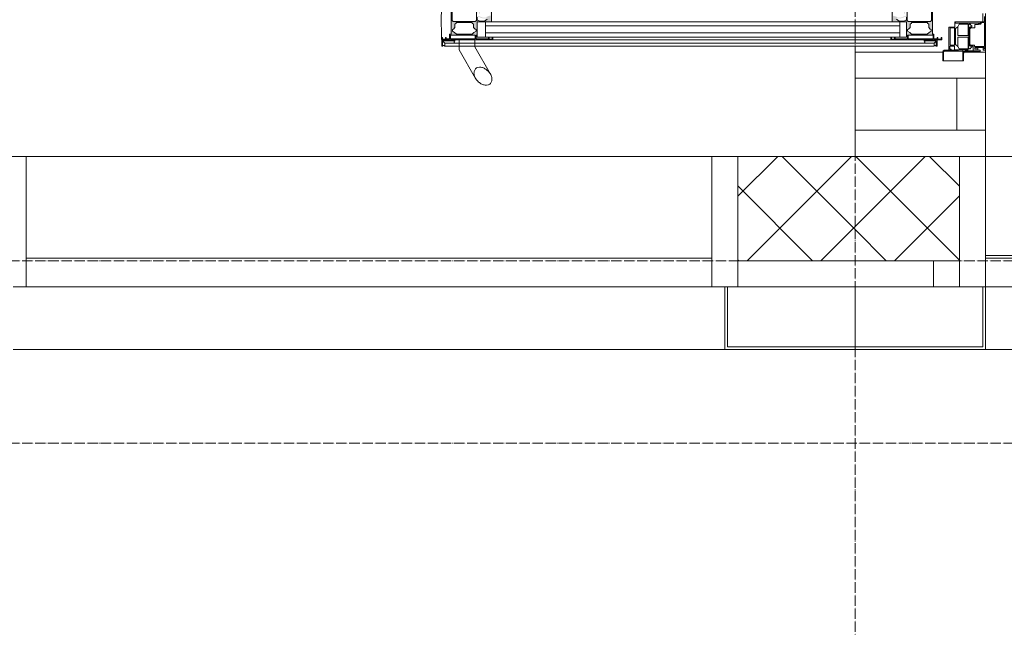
# Model space of a CAD drawing. Header units: millimetres. Extents: x 5617 to 112069, y 7718 to 237687.
# Tile 47 of 62: x 74344 to 76232, y 59197 to 60362. Entities that reach past the tile are written whole.
import ezdxf

# ---------------------------------------------------------------- set-up
doc = ezdxf.new("R2010")
doc.units = ezdxf.units.MM
doc.linetypes.add('ADSK_Линия сетки', pattern=[25, 20, -2.5, 0, -2.5])
doc.linetypes.add('Линия сетки', pattern=[25, 20, -2.5, 0, -2.5])
for name, color, linetype, lineweight in [('Двери', 7, 'Continuous', 18), ('Импосты витража', 7, 'Continuous', 18), ('Колонны', 7, 'Continuous', 18), ('Оси', 7, 'Continuous', 9), ('Панели витража', 7, 'Continuous', 18), ('Перекрытия', 7, 'Continuous', 18), ('Стены', 7, 'Continuous', 18), ('Стены разрез', 7, 'Continuous', 40), ('Элементы узлов', 7, 'Continuous', 18)]:
    doc.layers.add(name, color=color, linetype=linetype, lineweight=lineweight)
pattern_1 = [(45, (0, 0), (-70.71068, 70.71068), []), (135, (0, 0), (-70.71068, -70.71068), [])]

# ---------------------------------------------------------------- blocks, each defined once
blk = doc.blocks.new('A_PAN_DOR_Структурные - EXT_2_Double_Витраж_без СКУД_90гр веранда-7518881-МКСС_K1_L26_85_950_1')
at = {"layer": 'Элементы узлов', "lineweight": 5}
h = blk.add_hatch(color=256, dxfattribs=at)
h.paths.add_polyline_path([(660.5, -170.9), (660.5, -162.7), (657.8, -155.7), (657.8, -151.8), (656.4, -151.8), (656.4, -155.6), (659.1, -162.7), (659.1, -168.7)])
h.paths.add_polyline_path([(666.7, -151.8), (663.6, -152.9), (665.6, -156.6), (665.6, -165.5), (660.5, -170.9), (657.9, -168.7), (655.2, -177.3), (633.9, -177.3), (633.9, -165.6), (637, -165.6), (637, -160.7), (643.8, -154), (643, -152.8), (639.2, -156.5), (637.3, -154.7), (633.9, -154.7), (633.9, -151.8), (649.8, -151.8), (657.8, -151.8), (663.6, -151.8)])
h.paths.add_polyline_path([(699.7, -149.8), (700.2, -180.5), (696.2, -181.8), (701.7, -181.8)])
h.paths.add_polyline_path([(699.7, -98.8), (690.7, -98.8), (690.7, -101.8), (641.5, -101.8), (640.2, -98.8), (639.7, -107.2), (638.2, -108.8), (631.7, -108.8), (631.7, -178.8), (666.7, -178.8), (666.7, -151.8), (692.7, -151.8), (692.7, -149.8), (699.7, -149.8), (699.7, -148), (692.7, -148), (692.7, -100.6), (699.7, -100.6)])
h.paths.add_polyline_path([(701.7, -83.8), (696.7, -83.8), (700.2, -85.1), (699.7, -98.8)])
h.paths.add_polyline_path([(701.7, -107.2), (701.7, -83.8), (699.7, -107.2), (699.7, -148), (701.7, -181.8)])
h.paths.add_polyline_path([(690.7, -111.8), (690.7, -141.7), (687.3, -145.2), (684.8, -149.5), (681.9, -149.5), (677.9, -144.6), (671.5, -144.6), (668.2, -141.4), (668.2, -112.1), (671.5, -108.8), (677.9, -108.8), (681.9, -104), (684.8, -104), (687.3, -108.2)])
h.paths.add_polyline_path([(666.4, -107.2), (666.4, -148), (664.4, -150), (635.9, -150), (633.9, -148), (633.9, -112.6), (635.9, -110.6), (642, -110.6), (642, -105.6), (644, -103.6), (664.4, -103.6), (666.4, -105.6)])
h.paths.add_polyline_path([(653.4, -156.5), (649.8, -155), (645.3, -155), (645.3, -156.5)])
h = blk.add_hatch(color=256, dxfattribs=at)
h.paths.add_polyline_path([(657.8, -974.8), (657.8, -970.9), (660.5, -963.9), (660.5, -955.7), (659.1, -957.8), (659.1, -963.8), (656.4, -970.9), (656.4, -974.8)])
h.paths.add_polyline_path([(664.4, -976.6), (666.4, -978.6), (666.4, -1021), (664.4, -1023), (644, -1023), (642, -1021), (642, -1016), (635.9, -1016), (633.9, -1014), (633.9, -978.6), (635.9, -976.6)])
h.paths.add_polyline_path([(666.7, -974.8), (657.8, -974.8), (664.4, -976.6), (649.8, -974.8), (633.9, -974.8), (633.9, -971.9), (637.3, -971.9), (639.2, -970), (643, -973.8), (643.8, -972.5), (637, -965.8), (637, -961), (633.9, -961), (633.9, -949.3), (655.2, -949.3), (655.2, -951.2), (657.9, -957.8), (661.9, -955.7), (665.6, -961), (665.6, -970), (663.6, -973.6)])
h.paths.add_polyline_path([(699.7, -976.8), (692.7, -976.8), (692.7, -974.8), (666.7, -974.8), (666.7, -947.8), (631.7, -947.8), (631.7, -1017.8), (638.2, -1017.8), (640.2, -1019.8), (640.2, -1027.8), (641.5, -1024.8), (690.7, -1024.8), (690.7, -1027.8), (699.7, -1027.8), (699.7, -1026), (692.7, -1026), (692.7, -978.6), (699.7, -978.6)])
h.paths.add_polyline_path([(701.7, -944.8), (696.2, -944.8), (700.2, -946.1), (699.7, -976.8)])
h.paths.add_polyline_path([(701.7, -1042.8), (700.2, -1035.5), (700.2, -1041.5), (696.7, -1042.8)])
h.paths.add_polyline_path([(701.7, -944.8), (699.7, -978.6), (700.7, -1034.4), (701.7, -1034.4)])
h.paths.add_polyline_path([(690.7, -984.9), (690.7, -1014.8), (687.3, -1018.3), (684.8, -1022.6), (681.9, -1022.6), (677.9, -1017.8), (671.5, -1017.8), (668.2, -1014.5), (668.2, -985.2), (671.5, -981.9), (677.9, -981.9), (681.9, -977.1), (684.8, -977.1), (687.3, -981.3)])
h.paths.add_polyline_path([(653.4, -970), (645.3, -970), (645.3, -971.5), (649.8, -971.5)])
at = {"layer": 'Двери', "color": 253, "lineweight": 5, "true_color": 0xaaaaaa}
for p, q in [((651, 0), (721, 0)), ((721, 0), (721, -4.5)), ((667, -5), (651, -5)), ((667, -2), (657, -2)), ((667, -5), (667, -2)), ((667, -59), (667, -5)), ((669.7, -9.8), (667, -9.8)), ((668.5, -2), (714, -2)), ((668.5, -8.1), (668.5, -2)), ((670.2, -8.1), (668.5, -8.1)), ((669.7, -9.8), (669.7, -57.5)), ((671.4, -9.3), (670.2, -8.1)), ((671.4, -13.2), (671.4, -9.3)), ((672.2, -14), (671.4, -13.2)), ((672.2, -20.5), (672.2, -14)), ((714, -2), (714, -20.8)), ((719, -2), (716, -2)), ((716, -4.5), (716, -2)), ((716, -4.5), (716, -14.5)), ((721, -4.5), (716, -4.5)), ((716, -14.5), (716, -20.7)), ((716, -14.5), (721.5, -14.5)), ((719, -4.5), (719, -2)), ((719, -14.5), (719, -20.7)), ((721.5, -10.5), (724, -10.5)), ((721.5, -14.5), (721.5, -10.5)), ((721.5, -14.5), (721.5, -23.5)), ((724, -10.5), (724, -39)), ((673.6, -28.2), (671.6, -29.1)), ((671.6, -29.1), (671.6, -30.6)), ((671.6, -30.6), (673.5, -32.5)), ((671.6, -33.4), (693, -33.4)), ((671.6, -50.6), (671.6, -33.4)), ((672.2, -20.5), (678.5, -20.5)), ((673.5, -32.5), (679.1, -32.5)), ((674.7, -26.2), (673.6, -28.2)), ((676.6, -26.2), (674.7, -26.2)), ((676.6, -29.4), (676.6, -26.2)), ((679.1, -31.9), (676.6, -29.4)), ((678.5, -28.4), (678.5, -20.5)), ((680.2, -30), (678.5, -28.4)), ((679.1, -31.9), (706.6, -31.9)), ((679.1, -33.4), (679.1, -31.9)), ((710.1, -30), (680.2, -30)), ((693, -33.4), (693, -53)), ((696.6, -33.3), (696.6, -53)), ((706.6, -33.3), (696.6, -33.3)), ((706.6, -31.9), (711.1, -31.9)), ((706.6, -31.9), (706.6, -33.3)), ((716.8, -32.5), (706.6, -32.5)), ((706.6, -33.3), (720.5, -33.3)), ((710.1, -30), (711.7, -28.4)), ((711.1, -31.9), (713.6, -29.4)), ((711.7, -20.8), (711.7, -28.4)), ((714, -20.8), (711.7, -20.8)), ((713.6, -23.5), (722.5, -23.5)), ((713.6, -26.2), (713.6, -23.5)), ((713.6, -26.2), (715.5, -26.2)), ((713.6, -29.4), (713.6, -26.2)), ((715.5, -26.2), (716.7, -28.2)), ((716, -20.7), (719, -20.7)), ((716.7, -28.2), (718.6, -29.1)), ((718.6, -30.6), (716.8, -32.5)), ((718.6, -29.1), (718.6, -30.6)), ((718.7, -33.3), (718.7, -50.5)), ((720.5, -43.5), (720.5, -33.3)), ((722.5, -23.5), (722.5, -39)), ((676.7, -53), (671.6, -50.6)), ((693, -53), (676.7, -53)), ((679.7, -57.5), (676.7, -53)), ((714, -53), (696.6, -53)), ((714, -53), (710.5, -57.5)), ((718.7, -50.5), (714, -53)), ((720.5, -59.5), (720.5, -43.5)), ((742, -43.5), (720.5, -43.5)), ((723, -52.6), (720.5, -52.6)), ((721.5, -70), (721.5, -52.6)), ((723.8, -42.2), (722.5, -39)), ((723, -79), (723, -43.5)), ((723.8, -42.2), (727, -43.5)), ((727, -42), (742, -42)), ((742, -42), (742, -82)), ((669.7, -57.5), (667, -57.5)), ((677, -59), (667, -59)), ((677, -70), (677, -59)), ((721.5, -70), (677, -70)), ((678.4, -59.2), (678.4, -68)), ((712, -59.2), (678.4, -59.2)), ((678.4, -68), (712, -68)), ((710.5, -57.5), (679.7, -57.5)), ((712, -68), (712, -59.2)), ((713.8, -59.5), (713.8, -68.1)), ((720.5, -59.5), (713.8, -59.5)), ((713.8, -68.1), (719.2, -68.1)), ((719.2, -65.7), (721.5, -65.7)), ((719.2, -68.1), (719.2, -65.7)), ((721.5, -79), (721.5, -70)), ((724.5, -80.5), (723, -79)), ((742, -80.5), (724.5, -80.5)), ((742, -82), (724.5, -82))]:
    blk.add_line(p, q, dxfattribs=at)
for centre in [(727, -39), (724.5, -79)]:
    blk.add_arc(centre, 3, 180, 270, dxfattribs=at)
at = {"layer": 'Двери', "color": 254, "lineweight": 5, "true_color": 0xd4d4d4}
blk.add_arc((674, -82), 961.8, 180, 272.3657, dxfattribs=at)
at = {"layer": 'Элементы узлов', "color": 253, "lineweight": 5, "true_color": 0xaaaaaa}
for p, q in [((696.7, -83.8), (696.7, -85.1)), ((701.7, -83.8), (696.7, -83.8)), ((696.7, -85.1), (700.2, -85.1)), ((700.2, -91.1), (696.7, -91.1)), ((696.7, -91.1), (696.7, -92.4)), ((696.7, -92.4), (699.7, -92.4)), ((699.7, -92.4), (699.7, -98.8)), ((700.2, -85.1), (700.2, -91.1)), ((701.7, -181.8), (701.7, -83.8)), ((701.7, -92.8), (701.7, -117.8)), ((713.7, -92.8), (701.7, -92.8)), ((707.7, -98.7), (703.2, -94.2)), ((703.2, -117.8), (703.2, -94.3)), ((703.2, -94.3), (713.7, -94.3)), ((712.5, -95.6), (713.7, -94.3)), ((713.7, -94.3), (713.7, -92.8)), ((690.7, -101.8), (641.5, -101.8)), ((644, -103.6), (664.4, -103.6)), ((664.4, -103.6), (666.4, -105.6)), ((666.4, -105.6), (666.4, -148)), ((668.2, -112.1), (670.1, -110.7)), ((668.2, -141.4), (668.2, -112.1)), ((670.1, -110.7), (671.5, -108.8)), ((671.5, -108.8), (677.9, -108.8)), ((677.9, -108.8), (680.7, -106)), ((680.7, -106), (681.9, -104)), ((681.9, -104), (684.8, -104)), ((684.8, -104), (687.3, -108.2)), ((687.3, -108.2), (690.7, -111.8)), ((699.7, -98.8), (690.7, -98.8)), ((690.7, -98.8), (690.7, -101.8)), ((690.7, -111.8), (690.7, -141.7)), ((692.7, -100.6), (699.7, -100.6)), ((692.7, -148), (692.7, -100.6)), ((699.7, -100.6), (699.7, -148)), ((707.7, -98.7), (707.7, -117.8)), ((713.7, -98.7), (707.7, -98.7)), ((712.5, -97.4), (712.5, -95.6)), ((713.7, -98.8), (712.5, -97.4)), ((713.7, -117.8), (713.7, -98.7)), ((701.7, -117.8), (703.2, -117.8)), ((703.2, -117.8), (704.6, -116.6)), ((704.6, -116.6), (706.4, -116.6)), ((706.4, -116.6), (707.7, -117.8)), ((707.7, -117.8), (707.7, -1017.8)), ((713.7, -1017.8), (713.7, -117.8)), ((664.4, -150), (635.9, -150)), ((666.4, -148), (664.4, -150)), ((670.1, -142.7), (668.2, -141.4)), ((671.5, -144.6), (670.1, -142.7)), ((677.9, -144.6), (671.5, -144.6)), ((680.7, -147.4), (677.9, -144.6)), ((681.9, -149.5), (680.7, -147.4)), ((684.8, -149.5), (681.9, -149.5)), ((687.3, -145.2), (684.8, -149.5)), ((690.7, -141.7), (687.3, -145.2)), ((699.7, -148), (692.7, -148)), ((692.7, -151.8), (692.7, -149.8)), ((692.7, -149.8), (699.7, -149.8)), ((699.7, -149.8), (699.7, -173.1)), ((657.8, -151.8), (663.6, -151.8)), ((665.6, -165.5), (661.9, -170.9)), ((663.6, -151.8), (663.6, -152.9)), ((663.6, -152.9), (665.6, -156.6)), ((665.6, -156.6), (665.6, -165.5)), ((696.2, -151.8), (666.7, -151.8)), ((666.7, -151.8), (666.7, -164.3)), ((666.7, -178.8), (666.7, -151.8)), ((666.7, -151.8), (692.7, -151.8)), ((674.7, -164.3), (666.7, -164.3)), ((666.7, -164.3), (666.7, -958.8)), ((666.7, -164.3), (696.2, -164.3)), ((674.7, -958.8), (674.7, -164.3)), ((696.2, -164.3), (688.2, -164.3)), ((688.2, -164.3), (688.2, -958.8)), ((696.2, -164.3), (696.2, -151.8)), ((696.2, -958.8), (696.2, -164.3)), ((696.2, -164.3), (696.2, -180.5)), ((631.7, -178.8), (666.7, -178.8)), ((666.7, -947.8), (666.7, -178.8)), ((699.7, -173.1), (696.2, -173.1)), ((696.2, -173.1), (696.2, -174.5)), ((696.2, -174.5), (700.2, -174.5)), ((700.2, -180.5), (696.2, -180.5)), ((696.2, -180.5), (696.2, -181.8)), ((696.2, -181.8), (696.2, -944.8)), ((696.2, -181.8), (701.7, -181.8)), ((700.2, -174.5), (700.2, -180.5)), ((701.7, -944.8), (701.7, -181.8)), ((666.7, -947.8), (631.7, -947.8)), ((661.9, -955.7), (665.6, -961)), ((665.6, -961), (665.6, -970)), ((666.7, -974.8), (666.7, -947.8)), ((696.2, -958.8), (666.7, -958.8)), ((666.7, -958.8), (666.7, -974.8)), ((666.7, -958.8), (674.7, -958.8)), ((688.2, -958.8), (696.2, -958.8)), ((696.2, -944.8), (696.2, -958.8)), ((701.7, -944.8), (696.2, -944.8)), ((696.2, -944.8), (696.2, -946.1)), ((696.2, -946.1), (700.2, -946.1)), ((700.2, -952.1), (696.2, -952.1)), ((696.2, -952.1), (696.2, -953.4)), ((696.2, -953.4), (699.7, -953.4)), ((696.2, -974.8), (696.2, -958.8)), ((699.7, -953.4), (699.7, -976.8)), ((700.2, -946.1), (700.2, -952.1)), ((701.7, -1042.8), (701.7, -944.8)), ((767.1, -949.6), (714.7, -979.8)), ((635.9, -976.6), (664.4, -976.6)), ((663.6, -974.8), (657.8, -974.8)), ((665.6, -970), (663.6, -973.6)), ((663.6, -973.6), (663.6, -974.8)), ((664.4, -976.6), (666.4, -978.6)), ((666.4, -978.6), (666.4, -1021)), ((666.7, -974.8), (696.2, -974.8)), ((692.7, -974.8), (666.7, -974.8)), ((670.1, -983.8), (671.5, -981.9)), ((671.5, -981.9), (677.9, -981.9)), ((677.9, -981.9), (680.7, -979.1)), ((680.7, -979.1), (681.9, -977.1)), ((681.9, -977.1), (684.8, -977.1)), ((684.8, -977.1), (687.3, -981.3)), ((687.3, -981.3), (690.7, -984.9)), ((692.7, -976.8), (692.7, -974.8)), ((699.7, -976.8), (692.7, -976.8)), ((692.7, -1026), (692.7, -978.6)), ((692.7, -978.6), (699.7, -978.6)), ((699.7, -978.6), (699.7, -1026)), ((713.7, -979.8), (701.7, -979.8)), ((701.7, -979.8), (701.7, -1009.8)), ((714.7, -979.8), (713.7, -979.8)), ((713.7, -1009.8), (713.7, -979.8)), ((720.7, -1009.8), (775.3, -978.2)), ((668.2, -985.2), (670.1, -983.8)), ((668.2, -1014.5), (668.2, -985.2)), ((690.7, -984.9), (690.7, -1014.8)), ((670.1, -1015.8), (668.2, -1014.5)), ((671.5, -1017.8), (670.1, -1015.8)), ((677.9, -1017.8), (671.5, -1017.8)), ((680.7, -1020.6), (677.9, -1017.8)), ((687.3, -1018.3), (684.8, -1022.6)), ((690.7, -1014.8), (687.3, -1018.3)), ((701.7, -1009.8), (713.7, -1009.8)), ((703.2, -1017.8), (701.7, -1017.8)), ((701.7, -1017.8), (701.7, -1042.8)), ((703.2, -1017.8), (704.6, -1018.9)), ((703.2, -1041.3), (703.2, -1017.8)), ((704.6, -1018.9), (706.4, -1018.9)), ((706.4, -1018.9), (707.7, -1017.8)), ((707.7, -1017.8), (707.7, -1036.9)), ((713.7, -1009.8), (720.7, -1009.8)), ((713.7, -1036.9), (713.7, -1017.8)), ((641.5, -1024.8), (690.7, -1024.8)), ((664.4, -1023), (644, -1023)), ((666.4, -1021), (664.4, -1023)), ((681.9, -1022.6), (680.7, -1020.6)), ((684.8, -1022.6), (681.9, -1022.6)), ((690.7, -1024.8), (690.7, -1027.8)), ((690.7, -1027.8), (699.7, -1027.8)), ((699.7, -1026), (692.7, -1026)), ((699.7, -1034.2), (696.7, -1034.2)), ((696.7, -1034.2), (696.7, -1035.5)), ((696.7, -1035.5), (700.2, -1035.5)), ((699.7, -1027.8), (699.7, -1034.2)), ((700.2, -1035.5), (700.2, -1041.5)), ((707.7, -1036.9), (703.2, -1041.4)), ((707.7, -1036.9), (713.7, -1036.9)), ((713.7, -1036.8), (712.5, -1038.2)), ((712.5, -1038.2), (712.5, -1039.9)), ((700.2, -1041.5), (696.7, -1041.5)), ((696.7, -1041.5), (696.7, -1042.8)), ((696.7, -1042.8), (701.7, -1042.8)), ((701.7, -1042.8), (713.7, -1042.8)), ((713.7, -1041.3), (703.2, -1041.3)), ((712.5, -1039.9), (713.7, -1041.3)), ((713.7, -1042.8), (713.7, -1041.3))]:
    blk.add_line(p, q, dxfattribs=at)
for points in [[(785.3, -949.7), (783.9, -948.3), (780.4, -946.5), (773.4, -946.6), (766.1, -949.7), (759.9, -955.1), (755.7, -961.5), (753.7, -967.9), (754.1, -973.8), (755.8, -976.8), (757.1, -978)], [(757.1, -978), (758.5, -979.4), (762, -981.3), (769, -981.2), (776.3, -978), (782.5, -972.7), (786.7, -966.3), (788.7, -959.9), (788.3, -954), (786.6, -951), (785.3, -949.7)]]:
    blk.add_open_spline(points, degree=3, knots=[0, 0, 0, 0, 0.133333, 0.266667, 0.4, 0.533333, 0.65, 0.766667, 0.883333, 1, 1, 1, 1], dxfattribs=at)
blk = doc.blocks.new('Rectangular Mullion - R_StandardFrame_50Wx250H-7518877-МКСС_K1_L26_85_950_1')
at = {"layer": 'Импосты витража', "color": 253, "lineweight": 5, "true_color": 0xaaaaaa}
for p, q in [((-25, -250), (-25, 0)), ((-25, 0), (25, 0)), ((25, 0), (25, -41.2)), ((25, -82), (25, -250)), ((25, -250), (-25, -250))]:
    blk.add_line(p, q, dxfattribs=at)
blk = doc.blocks.new('Rectangular Mullion - R_StandardFrame_50Wx250H-7518866-МКСС_K1_L26_85_950_1')
at = {"layer": 'Импосты витража', "color": 253, "lineweight": 5, "true_color": 0xaaaaaa}
for p, q in [((-50, -250), (-50, 0)), ((-50, 0), (-5, 0)), ((0, 0), (0, -250)), ((0, -250), (-50, -250))]:
    blk.add_line(p, q, dxfattribs=at)
blk = doc.blocks.new('Rectangular Mullion - R_StandardFrame_50Wx250H-6565709-МКСС_K1_L26_85_950_1')
at = {"layer": 'Импосты витража', "color": 253, "lineweight": 5, "true_color": 0xaaaaaa}
blk.add_line((60925, 59850), (61350, 59850), dxfattribs=at)
blk = doc.blocks.new('Rectangular Mullion - R_StandardFrame_50Wx250H-7518862-МКСС_K1_L26_85_950_1')
at = {"layer": 'Импосты витража', "color": 253, "lineweight": 5, "true_color": 0xaaaaaa}
for p, q in [((-25, -250), (-25, 0)), ((-25, 0), (0, 0)), ((5, 0), (25, 0)), ((25, 0), (25, -250)), ((25, -250), (-25, -250))]:
    blk.add_line(p, q, dxfattribs=at)
blk = doc.blocks.new('System Panel - A_PAN_Glass-7518864-МКСС_K1_L26_85_950_1')
at = {"layer": 'Панели витража', "color": 253, "lineweight": 5, "true_color": 0xaaaaaa}
for p, q in [((657.5, 55), (-657.5, 55)), ((-657.5, 55), (-657.5, 0)), ((657.5, 0), (657.5, 55)), ((-657.5, 0), (657.5, 0))]:
    blk.add_line(p, q, dxfattribs=at)
blk = doc.blocks.new('Rectangular Mullion - R_StandardFrame_50Wx250H-5478895-МКСС_K1_L26_85_950_1')
at = {"layer": 'Импосты витража', "color": 253, "lineweight": 5, "true_color": 0xaaaaaa}
blk.add_line((60875, 60100), (59560, 60100), dxfattribs=at)
blk = doc.blocks.new('Rectangular Mullion - R_StandardFrame_50Wx250H-7518863-МКСС_K1_L26_85_950_1')
at = {"layer": 'Импосты витража', "color": 253, "lineweight": 5, "true_color": 0xaaaaaa}
for p, q in [((-25, -250), (-25, 0)), ((-25, 0), (-5, 0)), ((0, 0), (25, 0)), ((25, 0), (25, -250)), ((25, -250), (-25, -250))]:
    blk.add_line(p, q, dxfattribs=at)
blk = doc.blocks.new('System Panel - A_PAN_Glass_Веранда-7519717-МКСС_K1_L26_85_950_1')
at = {"layer": 'Панели витража', "color": 253, "lineweight": 5, "true_color": 0xaaaaaa}
for p, q in [((50, 55), (-50, 55)), ((-50, 55), (-50, 0)), ((50, 0), (50, 55)), ((-50, 0), (50, 0))]:
    blk.add_line(p, q, dxfattribs=at)
blk = doc.blocks.new('Rectangular Mullion - R_StandardFrame_50Wx250H-7196356-МКСС_K1_L26_85_950_1')
at = {"layer": 'Импосты витража', "color": 253, "lineweight": 5, "true_color": 0xaaaaaa}
blk.add_line((61150, 60150), (61150, 60250), dxfattribs=at)
blk = doc.blocks.new('Rectangular Mullion - R_StandardFrame_50Wx250H-7518879-МКСС_K1_L26_85_950_1')
at = {"layer": 'Импосты витража', "color": 253, "lineweight": 5, "true_color": 0xaaaaaa}
for p, q in [((-25, -250), (-25, 0)), ((-25, 0), (25, 0)), ((25, 0), (25, -250)), ((25, -250), (-25, -250))]:
    blk.add_line(p, q, dxfattribs=at)
blk = doc.blocks.new('A_SLK_PAN_Type1 - Прямой тип панели-6054267-МКСС_K1_L26_85_950_1')
at = {"layer": 'Колонны', "lineweight": 5}
for p, q in [((-245, 0), (-250, 0)), ((-250, 0), (-250, -120)), ((-245, -115), (-245, 0)), ((245, 0), (245, -115)), ((250, 0), (245, 0)), ((250, -120), (250, 0)), ((-250, -120), (250, -120)), ((245, -115), (-245, -115))]:
    blk.add_line(p, q, dxfattribs=at)
blk = doc.blocks.new('A_OGR_PAN_Отлив - A_OGR_PAN_Отлив-5583894-МКСС_K1_L26_85_950_1')
at = {"layer": 'Колонны', "color": 253, "lineweight": 5, "true_color": 0xaaaaaa}
for p, q in [((-900, 0), (-900, 115)), ((715, 120), (-650, 120)), ((900, 0), (900, 115))]:
    blk.add_line(p, q, dxfattribs=at)
blk = doc.blocks.new('A_OGR_PAN_Отлив - A_OGR_PAN_Отлив-V82-МКСС_K1_L26_85_950_1')
at = {"layer": 'Колонны', "color": 253, "lineweight": 5, "true_color": 0xaaaaaa}
for p, q in [((-900, 0), (-900, 115)), ((650, 120), (-715, 120)), ((900, 0), (900, 115))]:
    blk.add_line(p, q, dxfattribs=at)
blk = doc.blocks.new('System Panel - A_PAN_Glass-7518850-МКСС_K1_L26_85_950_1')
at = {"layer": 'Панели витража', "color": 253, "lineweight": 5, "true_color": 0xaaaaaa}
for p, q in [((670, 55), (-670, 55)), ((-670, 55), (-670, 0)), ((670, 0), (670, 55)), ((-670, 0), (670, 0))]:
    blk.add_line(p, q, dxfattribs=at)
blk = doc.blocks.new('Quad Corner Mullion - Q_0_100_-50-7517822-МКСС_K1_L26_85_950_1')
at = {"layer": 'Импосты витража', "color": 253, "lineweight": 5, "true_color": 0xaaaaaa}
for p, q in [((100, 0), (50, 0)), ((100, -50), (100, 0))]:
    blk.add_line(p, q, dxfattribs=at)
blk = doc.blocks.new('Rectangular Mullion - R_InvisibleFrame_50Wx250H-7517844-МКСС_K1_L26_85_950_1')
at = {"layer": 'Импосты витража', "color": 253, "lineweight": 5, "true_color": 0xaaaaaa}
for p, q in [((61400, 60100), (62740, 60100)), ((61400, 59910), (62740, 59910))]:
    blk.add_line(p, q, dxfattribs=at)
blk = doc.blocks.new('135_SLK_K1_AR_FCD_rvt-1-МКСС_K1_L26_85_950_1')
at = {"layer": 'Стены разрез', "lineweight": 5, "true_color": 0xaaaaaa}
h = blk.add_hatch(dxfattribs=at)
h.set_pattern_fill('FP_5', color=253, style=0, pattern_type=2)
h.set_pattern_definition(pattern_1)
h.paths.add_polyline_path([(61150, 59900), (61150, 60100), (60925, 60100), (60925, 59900)])
h = blk.add_hatch(dxfattribs=at)
h.set_pattern_fill('FP_5', color=253, style=0, pattern_type=2)
h.set_pattern_definition(pattern_1)
h.paths.add_polyline_path([(61350, 59900), (61350, 60100), (61150, 60100), (61150, 59900)])
at = {"layer": 'Перекрытия', "color": 253, "lineweight": 5, "true_color": 0xaaaaaa}
blk.add_line((61400, 60304), (61400, 60300), dxfattribs=at)
at = {"layer": 'Стены', "color": 253, "lineweight": 5, "true_color": 0xaaaaaa}
for p, q in [((61150, 60336.8), (61150, 60350.3)), ((61150, 60317.3), (61150, 60323.3)), ((61150, 60300), (61150, 60311.3)), ((61400, 60304), (61400, 60300))]:
    blk.add_line(p, q, dxfattribs=at)
at = {"layer": 'Стены разрез', "color": 253, "lineweight": 9, "true_color": 0xaaaaaa}
for p, q in [((61150, 60100), (60925, 60100)), ((60925, 60100), (60925, 59900)), ((61350, 60100), (61150, 60100)), ((61350, 59900), (61350, 60100)), ((60925, 59900), (61150, 59900)), ((61150, 59900), (61350, 59900))]:
    blk.add_line(p, q, dxfattribs=at)
at = {"layer": 'Импосты витража', "color": 253, "lineweight": 5, "true_color": 0xaaaaaa, "extrusion": (0, 0, -1)}
for name, p, rotation in [('Rectangular Mullion - R_StandardFrame_50Wx250H-7518877-МКСС_K1_L26_85_950_1', (-61400, 60275), 90.00000000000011), ('Rectangular Mullion - R_StandardFrame_50Wx250H-7518879-МКСС_K1_L26_85_950_1', (-61400, 60125), 90.00000000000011), ('Rectangular Mullion - R_StandardFrame_50Wx250H-7518863-МКСС_K1_L26_85_950_1', (-59535, 59850), 180), ('Rectangular Mullion - R_StandardFrame_50Wx250H-7518862-МКСС_K1_L26_85_950_1', (-60900, 59850), 180), ('Rectangular Mullion - R_StandardFrame_50Wx250H-7518866-МКСС_K1_L26_85_950_1', (-61400, 59850), 180)]:
    blk.add_blockref(name, p, dxfattribs=dict(at, rotation=rotation))
at = {"layer": 'Импосты витража', "color": 253, "lineweight": 5, "true_color": 0xaaaaaa}
for name in ['Rectangular Mullion - R_StandardFrame_50Wx250H-7196356-МКСС_K1_L26_85_950_1', 'Rectangular Mullion - R_StandardFrame_50Wx250H-5478895-МКСС_K1_L26_85_950_1', 'Rectangular Mullion - R_InvisibleFrame_50Wx250H-7517844-МКСС_K1_L26_85_950_1', 'Rectangular Mullion - R_StandardFrame_50Wx250H-6565709-МКСС_K1_L26_85_950_1']:
    blk.add_blockref(name, (0, 0), dxfattribs=at)
at = {"layer": 'Импосты витража', "color": 253, "lineweight": 5, "true_color": 0xaaaaaa, "rotation": 180}
blk.add_blockref('Quad Corner Mullion - Q_0_100_-50-7517822-МКСС_K1_L26_85_950_1', (61400, 59850), dxfattribs=at)
at = {"layer": 'Колонны', "color": 253, "lineweight": 5, "true_color": 0xaaaaaa, "rotation": 180}
for name, p in [('A_OGR_PAN_Отлив - A_OGR_PAN_Отлив-5583894-МКСС_K1_L26_85_950_1', (60250, 59850)), ('A_OGR_PAN_Отлив - A_OGR_PAN_Отлив-V82-МКСС_K1_L26_85_950_1', (62050, 59850))]:
    blk.add_blockref(name, p, dxfattribs=at)
at = {"layer": 'Колонны', "color": 253, "lineweight": 5, "true_color": 0xaaaaaa}
blk.add_blockref('A_SLK_PAN_Type1 - Прямой тип панели-6054267-МКСС_K1_L26_85_950_1', (61150, 59850), dxfattribs=at)
at = {"layer": 'Панели витража', "color": 253, "lineweight": 5, "true_color": 0xaaaaaa}
for name, p, rotation in [('A_PAN_DOR_Структурные - EXT_2_Double_Витраж_без СКУД_90гр веранда-7518881-МКСС_K1_L26_85_950_1', (61400, 61025), 269.9999999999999), ('System Panel - A_PAN_Glass_Веранда-7519717-МКСС_K1_L26_85_950_1', (61400, 60200), 89.9999999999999)]:
    blk.add_blockref(name, p, dxfattribs=dict(at, rotation=rotation))
for name, p in [('System Panel - A_PAN_Glass-7518864-МКСС_K1_L26_85_950_1', (60217.5, 59850)), ('System Panel - A_PAN_Glass-7518850-МКСС_K1_L26_85_950_1', (62070, 59850))]:
    blk.add_blockref(name, p, dxfattribs=at)

msp = doc.modelspace()

# ---------------------------------------------------------------- linework, layer by layer
at = {"layer": 'Оси', "linetype": 'Линия сетки'}
msp.add_line((75946.3, 55648.9), (75946.3, 78180), dxfattribs=at)
at = {"layer": 'Оси', "linetype": 'ADSK_Линия сетки'}
for p, q in [((81346.3, 59900), (27640.3, 59900)), ((81346.3, 59550), (26370.3, 59550))]:
    msp.add_line(p, q, dxfattribs=at)

# ---------------------------------------------------------------- block references
at = {"lineweight": 5}
msp.add_blockref('135_SLK_K1_AR_FCD_rvt-1-МКСС_K1_L26_85_950_1', (14796.3, 0), dxfattribs=at)

doc.saveas('drawing.dxf')
